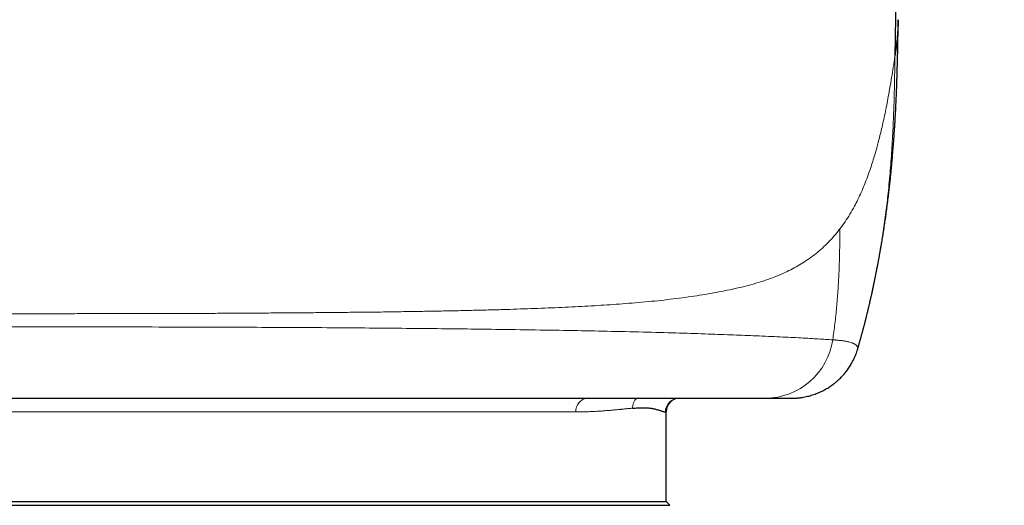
# Model space of a CAD drawing. Header units: millimetres. Extents: x 8 to 578, y 12 to 587.
# Tile 99 of 155: x 314 to 328, y 379 to 386. Entities that reach past the tile are written whole.
import ezdxf

# ---------------------------------------------------------------- set-up
doc = ezdxf.new("R2010")
doc.units = ezdxf.units.MM

msp = doc.modelspace()

# ---------------------------------------------------------------- linework, layer by layer
at = {"color": 7, "linetype": 'Continuous', "lineweight": 30}
for p, q in [((326.142, 382.148), (326.152, 382.197)), ((325.878, 381.067), (325.878, 381.065)), ((323.1, 378.854), (323.1, 380.154)), ((304.9, 378.854), (314, 378.854)), ((314, 378.854), (323.1, 378.854)), ((323.154, 378.8), (323.1, 378.854))]:
    msp.add_line(p, q, dxfattribs=at)
at = {"color": 252, "linetype": 'Continuous', "lineweight": 0}
for p, q in [((321.79, 380.154), (306.21, 380.154)), ((323.1, 380.154), (323.09, 380.154))]:
    msp.add_line(p, q, dxfattribs=at)
for centre, radius, start, end in [((324.537, 381.344), 0.99, 270.341, 351.7255), ((321.977, 380.167), 0.188, 94.9053, 183.9651), ((322.816, 380.213), 0.202, 135.3025, 180.9989), ((323.289, 380.154), 0.2, 90.0321, 180.034)]:
    msp.add_arc(centre, radius, start, end, dxfattribs=at)
at = {"color": 7, "linetype": 'Continuous', "lineweight": 30}
msp.add_arc((323.3, 380.154), 0.2, 90, 180, dxfattribs=at)
for points, knots in [([(328.007, 495.019), (328.001, 494.665), (327.99, 493.955), (327.974, 492.885), (327.957, 491.807), (327.94, 490.719), (327.923, 489.622), (327.906, 488.516), (327.889, 487.402), (327.871, 486.262), (327.853, 485.096), (327.835, 483.903), (327.816, 482.702), (327.798, 481.493), (327.779, 480.276), (327.759, 478.97), (327.738, 477.573), (327.715, 476.085), (327.692, 474.587), (327.67, 473.08), (327.647, 471.574), (327.624, 470.069), (327.601, 468.566), (327.579, 467.056), (327.556, 465.53), (327.533, 463.988), (327.51, 462.432), (327.486, 460.87), (327.463, 459.304), (327.44, 457.743), (327.417, 456.187), (327.394, 454.638), (327.372, 453.086), (327.349, 451.521), (327.326, 449.944), (327.302, 448.355), (327.279, 446.766), (327.256, 445.176), (327.233, 443.586), (327.21, 441.998), (327.188, 440.46), (327.167, 438.972), (327.146, 437.536), (327.125, 436.102), (327.105, 434.671), (327.084, 433.244), (327.064, 431.82), (327.043, 430.353), (327.022, 428.843), (327, 427.29), (326.978, 425.743), (326.956, 424.2), (326.934, 422.661), (326.913, 421.127), (326.891, 419.597), (326.87, 418.071), (326.848, 416.548), (326.827, 415.039), (326.806, 413.541), (326.786, 412.056), (326.765, 410.574), (326.744, 409.085), (326.724, 407.591), (326.703, 406.089), (326.682, 404.591), (326.662, 403.094), (326.641, 401.608), (326.621, 400.133), (326.601, 398.668), (326.581, 397.204), (326.561, 395.732), (326.541, 394.251), (326.52, 392.761), (326.5, 391.271), (326.48, 389.782), (326.46, 388.294), (326.44, 386.805), (326.426, 385.813), (326.419, 385.316)], [0, 0, 0, 0, 0.01018, 0.020437, 0.030767, 0.041169, 0.05164, 0.062178, 0.072781, 0.083447, 0.094686, 0.10599, 0.117355, 0.128779, 0.14026, 0.151795, 0.165704, 0.179682, 0.193725, 0.207829, 0.221989, 0.235946, 0.24995, 0.263995, 0.278079, 0.292453, 0.306857, 0.321286, 0.335738, 0.350206, 0.364428, 0.378657, 0.392891, 0.407124, 0.421642, 0.436152, 0.450647, 0.465125, 0.47958, 0.494008, 0.508406, 0.521435, 0.534433, 0.547394, 0.560317, 0.573196, 0.586029, 0.598813, 0.612818, 0.626765, 0.640655, 0.654489, 0.668271, 0.682001, 0.695682, 0.709316, 0.722906, 0.736453, 0.749718, 0.762947, 0.77614, 0.789301, 0.802669, 0.816007, 0.829316, 0.8426, 0.85586, 0.868862, 0.881845, 0.894811, 0.907761, 0.920962, 0.934152, 0.947332, 0.960505, 0.973672, 0.986837, 1, 1, 1, 1]), ([(326.153, 382.202), (326.154, 382.206), (326.156, 382.215), (326.158, 382.227), (326.16, 382.237), (326.161, 382.243), (326.162, 382.249), (326.164, 382.255), (326.165, 382.263), (326.167, 382.274), (326.17, 382.286), (326.172, 382.299), (326.175, 382.316), (326.179, 382.335), (326.183, 382.356), (326.187, 382.376), (326.19, 382.395), (326.194, 382.416), (326.198, 382.439), (326.202, 382.462), (326.206, 382.483), (326.209, 382.503), (326.214, 382.532), (326.221, 382.57), (326.229, 382.616), (326.236, 382.66), (326.243, 382.706), (326.251, 382.755), (326.258, 382.802), (326.265, 382.847), (326.272, 382.891), (326.279, 382.938), (326.286, 382.987), (326.293, 383.04), (326.301, 383.096), (326.307, 383.148), (326.313, 383.191), (326.317, 383.225), (326.321, 383.256), (326.325, 383.29), (326.33, 383.327), (326.334, 383.368), (326.339, 383.41), (326.344, 383.451), (326.348, 383.489), (326.352, 383.523), (326.355, 383.555), (326.359, 383.592), (326.363, 383.637), (326.368, 383.687), (326.373, 383.738), (326.378, 383.79), (326.382, 383.84), (326.386, 383.886), (326.39, 383.928), (326.393, 383.966), (326.396, 384.004), (326.399, 384.042), (326.402, 384.081), (326.405, 384.124), (326.409, 384.178), (326.413, 384.239), (326.417, 384.301), (326.421, 384.355), (326.423, 384.394), (326.424, 384.421), (326.425, 384.439), (326.427, 384.459), (326.428, 384.484), (326.43, 384.514), (326.431, 384.549), (326.433, 384.584), (326.435, 384.624), (326.437, 384.668), (326.439, 384.715), (326.441, 384.756), (326.442, 384.788), (326.443, 384.809), (326.444, 384.825), (326.445, 384.843), (326.445, 384.867), (326.447, 384.899), (326.448, 384.935), (326.449, 384.971), (326.45, 385.003), (326.451, 385.026), (326.451, 385.041), (326.452, 385.05), (326.452, 385.058), (326.452, 385.071), (326.453, 385.09), (326.453, 385.115), (326.454, 385.145), (326.455, 385.179), (326.456, 385.214), (326.457, 385.25), (326.458, 385.286), (326.458, 385.318), (326.459, 385.343), (326.46, 385.367), (326.46, 385.396), (326.461, 385.433), (326.462, 385.479), (326.463, 385.535), (326.464, 385.6), (326.465, 385.674), (326.466, 385.757), (326.467, 385.815), (326.467, 385.845)], [0, 0, 0, 0, 0.006626, 0.013281, 0.015721, 0.017629, 0.019118, 0.020416, 0.022945, 0.025544, 0.02926, 0.033615, 0.038477, 0.044864, 0.051365, 0.057816, 0.062953, 0.068626, 0.075989, 0.083327, 0.089177, 0.094296, 0.100709, 0.114393, 0.127548, 0.13971, 0.152448, 0.166719, 0.180377, 0.192387, 0.204678, 0.217529, 0.231103, 0.245592, 0.261639, 0.277741, 0.288041, 0.297061, 0.305582, 0.314198, 0.324499, 0.33631, 0.347586, 0.358835, 0.36977, 0.378929, 0.386226, 0.396488, 0.409115, 0.422816, 0.436768, 0.450918, 0.464593, 0.47758, 0.488192, 0.49853, 0.508611, 0.518767, 0.529135, 0.540277, 0.553559, 0.572657, 0.589448, 0.603906, 0.615936, 0.62103, 0.625511, 0.630284, 0.636901, 0.645385, 0.655057, 0.664448, 0.673507, 0.687073, 0.69982, 0.711158, 0.720516, 0.724748, 0.728409, 0.732939, 0.739457, 0.747961, 0.758068, 0.768576, 0.776916, 0.783094, 0.78712, 0.789051, 0.790901, 0.794302, 0.799291, 0.805873, 0.814024, 0.823524, 0.832413, 0.842202, 0.852359, 0.860844, 0.867463, 0.872309, 0.880325, 0.890186, 0.901974, 0.916883, 0.934142, 0.953747, 0.975698, 1, 1, 1, 1]), ([(326.467, 385.845), (326.467, 385.841), (326.467, 385.791), (326.462, 385.699), (326.452, 385.569), (326.437, 385.442), (326.425, 385.358), (326.419, 385.316)], [0, 0, 0, 0, 0.023085, 0.270342, 0.515813, 0.759179, 1, 1, 1, 1]), ([(325.878, 381.065), (325.879, 381.071), (325.883, 381.083), (325.889, 381.101), (325.894, 381.121), (325.9, 381.141), (325.906, 381.161), (325.912, 381.182), (325.917, 381.2), (325.921, 381.214), (325.925, 381.228), (325.929, 381.242), (325.934, 381.26), (325.939, 381.278), (325.944, 381.296), (325.948, 381.311), (325.952, 381.325), (325.956, 381.338), (325.959, 381.352), (325.963, 381.367), (325.968, 381.385), (325.977, 381.419), (325.989, 381.465), (326.002, 381.519), (326.015, 381.572), (326.028, 381.624), (326.04, 381.675), (326.051, 381.723), (326.063, 381.772), (326.073, 381.817), (326.08, 381.85), (326.085, 381.872), (326.09, 381.894), (326.095, 381.92), (326.101, 381.948), (326.108, 381.977), (326.113, 382.002), (326.117, 382.022), (326.12, 382.036), (326.123, 382.049), (326.125, 382.062), (326.128, 382.076), (326.132, 382.096), (326.137, 382.12), (326.141, 382.138), (326.143, 382.148), (326.143, 382.148)], [0, 0, 0, 0, 0.015571, 0.034604, 0.053166, 0.070095, 0.090565, 0.111062, 0.127975, 0.141272, 0.152022, 0.165632, 0.18213, 0.200579, 0.216545, 0.232453, 0.243973, 0.255673, 0.268442, 0.282291, 0.297816, 0.316538, 0.376646, 0.426022, 0.465438, 0.52096, 0.569248, 0.604995, 0.652016, 0.704681, 0.725862, 0.743053, 0.762623, 0.786108, 0.81245, 0.839143, 0.86545, 0.879835, 0.892585, 0.903686, 0.913879, 0.928012, 0.946616, 0.969957, 0.998099, 1, 1, 1, 1]), ([(324.917, 380.354), (324.922, 380.354), (324.933, 380.354), (324.95, 380.354), (324.966, 380.355), (324.982, 380.356), (324.997, 380.357), (325.009, 380.358), (325.017, 380.359), (325.027, 380.36), (325.039, 380.361), (325.056, 380.363), (325.081, 380.367), (325.126, 380.375), (325.189, 380.39), (325.261, 380.413), (325.332, 380.441), (325.398, 380.474), (325.456, 380.508), (325.505, 380.542), (325.547, 380.573), (325.588, 380.608), (325.63, 380.648), (325.672, 380.692), (325.713, 380.741), (325.751, 380.794), (325.788, 380.854), (325.823, 380.919), (325.855, 380.991), (325.871, 381.042), (325.88, 381.068)], [0, 0, 0, 0, 0.048714, 0.090039, 0.124073, 0.151, 0.171218, 0.179101, 0.185785, 0.191667, 0.201112, 0.210664, 0.225888, 0.25372, 0.305467, 0.357414, 0.410636, 0.461976, 0.511046, 0.548567, 0.584476, 0.619505, 0.659043, 0.704014, 0.745499, 0.790457, 0.838675, 0.88989, 0.943786, 1, 1, 1, 1]), ([(303.457, 380.354), (303.483, 380.354), (303.533, 380.354), (303.615, 380.354), (303.701, 380.354), (303.791, 380.354), (303.887, 380.354), (303.984, 380.354), (304.085, 380.354), (304.187, 380.354), (304.293, 380.354), (304.403, 380.354), (304.487, 380.354), (304.541, 380.354), (304.564, 380.354), (304.586, 380.354), (304.609, 380.354), (304.632, 380.354), (304.655, 380.354), (304.712, 380.354), (304.802, 380.354), (304.926, 380.354), (305.057, 380.354), (305.2, 380.354), (305.355, 380.354), (305.511, 380.354), (305.664, 380.354), (305.815, 380.354), (305.971, 380.354), (306.13, 380.354), (306.293, 380.354), (306.421, 380.354), (306.512, 380.354), (306.564, 380.354), (306.616, 380.354), (306.669, 380.354), (306.722, 380.354), (306.776, 380.354), (306.83, 380.354), (306.923, 380.354), (307.058, 380.354), (307.248, 380.354), (307.454, 380.354), (307.679, 380.354), (307.878, 380.354), (308.046, 380.354), (308.183, 380.354), (308.32, 380.354), (308.459, 380.354), (308.6, 380.354), (308.742, 380.354), (308.903, 380.354), (309.084, 380.354), (309.285, 380.354), (309.489, 380.354), (309.706, 380.354), (309.935, 380.354), (310.179, 380.354), (310.428, 380.354), (310.683, 380.354), (310.943, 380.354), (311.209, 380.354), (311.48, 380.354), (311.719, 380.354), (311.925, 380.354), (312.095, 380.354), (312.266, 380.354), (312.439, 380.354), (312.612, 380.354), (312.787, 380.354), (313.012, 380.354), (313.288, 380.354), (313.617, 380.354), (313.946, 380.354), (314.272, 380.354), (314.594, 380.354), (314.911, 380.354), (315.224, 380.354), (315.534, 380.354), (315.839, 380.354), (316.1, 380.354), (316.319, 380.354), (316.494, 380.354), (316.668, 380.354), (316.84, 380.354), (317.009, 380.354), (317.176, 380.354), (317.362, 380.354), (317.564, 380.354), (317.783, 380.354), (317.998, 380.354), (318.22, 380.354), (318.448, 380.354), (318.682, 380.354), (318.913, 380.354), (319.141, 380.354), (319.365, 380.354), (319.587, 380.354), (319.804, 380.354), (319.991, 380.354), (320.147, 380.354), (320.274, 380.354), (320.399, 380.354), (320.522, 380.354), (320.643, 380.354), (320.762, 380.354), (320.913, 380.354), (321.091, 380.354), (321.294, 380.354), (321.446, 380.354), (321.549, 380.354), (321.609, 380.354), (321.668, 380.354), (321.726, 380.354), (321.784, 380.354), (321.841, 380.354), (321.931, 380.354), (322.052, 380.354), (322.211, 380.354), (322.375, 380.354), (322.542, 380.354), (322.707, 380.354), (322.87, 380.354), (323.03, 380.354), (323.184, 380.354), (323.332, 380.354), (323.435, 380.354), (323.501, 380.354), (323.531, 380.354), (323.561, 380.354), (323.591, 380.354), (323.62, 380.354), (323.649, 380.354), (323.678, 380.354), (323.727, 380.354), (323.795, 380.354), (323.868, 380.354), (323.928, 380.354), (323.977, 380.354), (324.024, 380.354), (324.07, 380.354), (324.113, 380.354), (324.17, 380.354), (324.239, 380.354), (324.319, 380.354), (324.397, 380.354), (324.472, 380.354), (324.519, 380.354), (324.543, 380.354)], [0, 0, 0, 0, 0.012399, 0.024616, 0.036651, 0.048507, 0.060187, 0.071694, 0.082387, 0.09293, 0.103326, 0.113578, 0.123687, 0.125606, 0.12752, 0.129428, 0.13133, 0.133228, 0.13512, 0.137006, 0.147287, 0.156334, 0.165257, 0.175724, 0.186026, 0.196167, 0.205091, 0.213896, 0.222586, 0.231164, 0.239637, 0.248007, 0.250528, 0.253042, 0.25555, 0.258051, 0.260546, 0.263036, 0.265519, 0.267997, 0.275751, 0.283457, 0.292576, 0.301644, 0.310672, 0.315827, 0.320946, 0.326031, 0.331085, 0.336108, 0.341104, 0.346074, 0.35287, 0.359626, 0.366349, 0.373045, 0.380638, 0.388276, 0.395969, 0.403724, 0.411552, 0.419459, 0.427453, 0.435544, 0.440468, 0.445406, 0.45036, 0.45533, 0.46032, 0.465329, 0.47036, 0.479645, 0.489017, 0.498485, 0.507746, 0.5169, 0.525954, 0.534918, 0.543798, 0.552605, 0.561345, 0.566539, 0.571691, 0.576805, 0.581882, 0.586925, 0.591935, 0.596915, 0.603718, 0.610473, 0.617187, 0.623866, 0.631518, 0.639205, 0.646937, 0.65472, 0.662563, 0.670476, 0.678464, 0.686537, 0.691497, 0.696464, 0.70144, 0.706427, 0.711426, 0.71644, 0.721468, 0.730733, 0.740065, 0.749473, 0.752413, 0.755362, 0.758318, 0.761282, 0.764255, 0.767236, 0.770225, 0.778491, 0.786827, 0.796846, 0.806975, 0.81722, 0.828331, 0.839587, 0.850996, 0.862563, 0.874293, 0.876919, 0.879556, 0.882205, 0.884865, 0.887538, 0.890222, 0.892918, 0.895626, 0.904215, 0.912923, 0.918165, 0.923449, 0.928777, 0.934149, 0.939303, 0.944201, 0.954872, 0.965786, 0.976944, 0.988348, 1, 1, 1, 1]), ([(324.543, 380.354), (324.565, 380.354), (324.61, 380.354), (324.67, 380.354), (324.724, 380.354), (324.764, 380.354), (324.793, 380.354), (324.814, 380.354), (324.833, 380.354), (324.85, 380.354), (324.866, 380.354), (324.884, 380.354), (324.902, 380.354), (324.914, 380.354), (324.916, 380.354), (324.917, 380.354)], [0, 0, 0, 0, 0.107224, 0.213145, 0.317784, 0.421163, 0.47482, 0.528141, 0.58113, 0.633791, 0.688862, 0.746554, 0.847912, 0.947169, 1, 1, 1, 1]), ([(322.613, 380.209), (322.638, 380.211), (322.688, 380.215), (322.755, 380.217), (322.817, 380.215), (322.874, 380.21), (322.924, 380.201), (322.962, 380.191), (322.99, 380.183), (323.011, 380.177), (323.03, 380.171), (323.047, 380.165), (323.062, 380.16), (323.074, 380.157), (323.083, 380.155), (323.087, 380.154), (323.09, 380.154)], [0, 0, 0, 0, 0.092306, 0.185084, 0.278353, 0.372134, 0.466446, 0.560276, 0.615285, 0.670289, 0.725289, 0.784305, 0.843797, 0.899575, 0.951641, 1, 1, 1, 1]), ([(304.857, 378.8), (304.863, 378.8), (304.875, 378.8), (304.906, 378.8), (304.947, 378.8), (304.997, 378.8), (305.058, 378.8), (305.13, 378.8), (305.213, 378.8), (305.306, 378.8), (305.41, 378.8), (305.522, 378.8), (305.643, 378.8), (305.772, 378.8), (305.91, 378.8), (306.057, 378.8), (306.214, 378.8), (306.382, 378.8), (306.56, 378.8), (306.747, 378.8), (306.943, 378.8), (307.144, 378.8), (307.352, 378.8), (307.565, 378.8), (307.785, 378.8), (308.012, 378.8), (308.248, 378.8), (308.493, 378.8), (308.746, 378.8), (309.006, 378.8), (309.271, 378.8), (309.54, 378.8), (309.811, 378.8), (310.084, 378.8), (310.361, 378.8), (310.642, 378.8), (310.93, 378.8), (311.224, 378.8), (311.524, 378.8), (311.828, 378.8), (312.133, 378.8), (312.438, 378.8), (312.742, 378.8), (313.044, 378.8), (313.347, 378.8), (313.651, 378.8), (313.959, 378.8), (314.269, 378.8), (314.582, 378.8), (314.894, 378.8), (315.206, 378.8), (315.512, 378.8), (315.815, 378.8), (316.112, 378.8), (316.407, 378.8), (316.699, 378.8), (316.992, 378.8), (317.283, 378.8), (317.574, 378.8), (317.86, 378.8), (318.142, 378.8), (318.416, 378.8), (318.683, 378.8), (318.942, 378.8), (319.195, 378.8), (319.443, 378.8), (319.687, 378.8), (319.927, 378.8), (320.163, 378.8), (320.391, 378.8), (320.611, 378.8), (320.822, 378.8), (321.023, 378.8), (321.215, 378.8), (321.398, 378.8), (321.573, 378.8), (321.742, 378.8), (321.903, 378.8), (322.057, 378.8), (322.201, 378.8), (322.335, 378.8), (322.459, 378.8), (322.572, 378.8), (322.674, 378.8), (322.767, 378.8), (322.85, 378.8), (322.924, 378.8), (322.988, 378.8), (323.043, 378.8), (323.086, 378.8), (323.12, 378.8), (323.142, 378.8), (323.153, 378.8), (323.153, 378.8), (323.153, 378.8)], [0, 0, 0, 0, 0.0107509, 0.0215107, 0.0322735, 0.0430334, 0.0537843, 0.0648473, 0.0759201, 0.0869961, 0.0980688, 0.1091319, 0.1198828, 0.1306426, 0.1414054, 0.1521653, 0.1629162, 0.1739792, 0.185052, 0.196128, 0.2072007, 0.2182638, 0.2290147, 0.2397745, 0.2505373, 0.2612971, 0.2720481, 0.2831111, 0.2941839, 0.3052599, 0.3163326, 0.3273957, 0.3381466, 0.3489064, 0.3596692, 0.370429, 0.3811799, 0.392243, 0.4033157, 0.4143918, 0.4254645, 0.4365276, 0.4472785, 0.4580383, 0.4688011, 0.4795609, 0.4903118, 0.5013749, 0.5124476, 0.5235236, 0.5345964, 0.5456594, 0.5564103, 0.5671702, 0.577933, 0.5886928, 0.5994437, 0.6105068, 0.6215795, 0.6326555, 0.6437283, 0.6547913, 0.6655422, 0.6763021, 0.6870649, 0.6978247, 0.7085756, 0.7196386, 0.7307114, 0.7417874, 0.7528602, 0.7639232, 0.7746741, 0.7854339, 0.7961968, 0.8069566, 0.8177075, 0.8287705, 0.8398433, 0.8509193, 0.8619921, 0.8730551, 0.883806, 0.8945658, 0.9053286, 0.9160885, 0.9268394, 0.9379024, 0.9489752, 0.9600512, 0.9711239, 0.982187, 0.9929379, 1, 1, 1, 1])]:
    msp.add_open_spline(points, degree=3, knots=knots, dxfattribs=at)
at = {"color": 252, "linetype": 'Continuous', "lineweight": 0}
for points, knots in [([(326.42, 385.316), (326.412, 385.263), (326.396, 385.159), (326.372, 385.009), (326.348, 384.867), (326.324, 384.733), (326.3, 384.606), (326.276, 384.485), (326.251, 384.371), (326.224, 384.253), (326.195, 384.133), (326.163, 384.013), (326.131, 383.899), (326.098, 383.791), (326.062, 383.68), (326.021, 383.566), (325.977, 383.45), (325.931, 383.341), (325.883, 383.239), (325.829, 383.133), (325.767, 383.024), (325.697, 382.913), (325.647, 382.846), (325.621, 382.812)], [0, 0, 0, 0, 0.043723, 0.086286, 0.127761, 0.168217, 0.207725, 0.246352, 0.284163, 0.321223, 0.366842, 0.411492, 0.455287, 0.498337, 0.540746, 0.593941, 0.646393, 0.698235, 0.749598, 0.80061, 0.86709, 0.933463, 1, 1, 1, 1]), ([(326.152, 382.197), (326.156, 382.216), (326.179, 382.325), (326.214, 382.528), (326.257, 382.806), (326.294, 383.087), (326.328, 383.386), (326.357, 383.703), (326.38, 384.035), (326.397, 384.362), (326.408, 384.684), (326.415, 385.002), (326.418, 385.212), (326.42, 385.316)], [0, 0, 0, 0, 0.018336, 0.107104, 0.197054, 0.287627, 0.378288, 0.485667, 0.591824, 0.696317, 0.798984, 0.900013, 1, 1, 1, 1]), ([(325.621, 382.812), (325.595, 382.778), (325.541, 382.711), (325.456, 382.618), (325.368, 382.533), (325.277, 382.455), (325.183, 382.383), (325.086, 382.318), (324.986, 382.259), (324.883, 382.205), (324.769, 382.152), (324.644, 382.102), (324.508, 382.054), (324.365, 382.011), (324.218, 381.972), (324.065, 381.936), (323.909, 381.904), (323.75, 381.874), (323.588, 381.848), (323.422, 381.823), (323.25, 381.8), (323.072, 381.779), (322.89, 381.76), (322.703, 381.743), (322.517, 381.728), (322.333, 381.714), (322.153, 381.702), (321.968, 381.691), (321.779, 381.681), (321.587, 381.672), (321.39, 381.664), (321.19, 381.656), (320.987, 381.649), (320.781, 381.642), (320.571, 381.636), (320.359, 381.631), (320.143, 381.625), (319.925, 381.621), (319.705, 381.617), (319.472, 381.613), (319.226, 381.609), (318.968, 381.605), (318.707, 381.602), (318.445, 381.6), (318.183, 381.597), (317.919, 381.595), (317.657, 381.593), (317.396, 381.591), (317.138, 381.589), (316.88, 381.588), (316.622, 381.586), (316.365, 381.585), (316.108, 381.584), (315.852, 381.583), (315.574, 381.582), (315.275, 381.582), (314.955, 381.581), (314.636, 381.581), (314.318, 381.581), (314.01, 381.58), (313.711, 381.581), (313.422, 381.581), (313.132, 381.581), (312.841, 381.582), (312.55, 381.582), (312.258, 381.583), (311.973, 381.584), (311.696, 381.585), (311.427, 381.586), (311.157, 381.588), (310.887, 381.589), (310.616, 381.591), (310.347, 381.593), (310.081, 381.595), (309.817, 381.597), (309.555, 381.6), (309.293, 381.602), (309.032, 381.605), (308.774, 381.609), (308.528, 381.613), (308.295, 381.617), (308.075, 381.621), (307.857, 381.625), (307.641, 381.631), (307.429, 381.636), (307.219, 381.642), (307.013, 381.649), (306.81, 381.656), (306.61, 381.664), (306.414, 381.672), (306.222, 381.681), (306.034, 381.691), (305.85, 381.702), (305.672, 381.714), (305.499, 381.726), (305.329, 381.74), (305.152, 381.756), (304.97, 381.774), (304.784, 381.796), (304.602, 381.819), (304.427, 381.845), (304.257, 381.873), (304.101, 381.902), (303.958, 381.932), (303.826, 381.962), (303.698, 381.995), (303.574, 382.031), (303.455, 382.07), (303.34, 382.112), (303.229, 382.158), (303.122, 382.207), (303.018, 382.261), (302.917, 382.321), (302.819, 382.386), (302.724, 382.457), (302.632, 382.534), (302.544, 382.619), (302.459, 382.71), (302.406, 382.778), (302.379, 382.812)], [0, 0, 0, 0, 0.0110501, 0.0219348, 0.0326599, 0.0432304, 0.0536515, 0.0637457, 0.0737047, 0.0835325, 0.0932331, 0.1046207, 0.1158394, 0.1268952, 0.1377937, 0.1485405, 0.1591412, 0.1691298, 0.1789941, 0.1887351, 0.1983542, 0.2078528, 0.2172325, 0.2264952, 0.235643, 0.2437615, 0.2517911, 0.2597341, 0.2675927, 0.2753695, 0.2830672, 0.290689, 0.2981901, 0.3056121, 0.3129575, 0.320229, 0.3274287, 0.3345586, 0.3416204, 0.3486157, 0.3565302, 0.3643609, 0.3721088, 0.3797747, 0.387359, 0.3948618, 0.402283, 0.4094736, 0.4165856, 0.4236267, 0.430604, 0.4375245, 0.4443942, 0.451219, 0.4580041, 0.4664849, 0.4749187, 0.4833128, 0.4916731, 0.5000044, 0.5075772, 0.5151736, 0.5227972, 0.5304522, 0.5381437, 0.5458775, 0.5536604, 0.5608444, 0.5680825, 0.5753817, 0.5827498, 0.5901949, 0.5977259, 0.605147, 0.6126499, 0.6202342, 0.6279001, 0.635648, 0.6434787, 0.6513933, 0.6583885, 0.6654504, 0.6725803, 0.67978, 0.6870515, 0.6943969, 0.7018189, 0.70932, 0.7169251, 0.7246058, 0.7323652, 0.740206, 0.7481308, 0.755998, 0.7639505, 0.77199, 0.7801182, 0.7899123, 0.7998363, 0.8098924, 0.820082, 0.8304069, 0.840868, 0.8499263, 0.8590914, 0.8683666, 0.8777549, 0.8872596, 0.8967108, 0.9062803, 0.9159711, 0.925787, 0.9359369, 0.9462274, 0.9566642, 0.9672532, 0.9780008, 0.988914, 1, 1, 1, 1]), ([(325.621, 382.812), (325.621, 382.738), (325.619, 382.59), (325.615, 382.366), (325.607, 382.138), (325.593, 381.906), (325.574, 381.671), (325.55, 381.436), (325.528, 381.279), (325.517, 381.202)], [0, 0, 0, 0, 0.1365397, 0.2750352, 0.4164013, 0.5606162, 0.7069087, 0.8539416, 1, 1, 1, 1]), ([(302.483, 381.202), (302.55, 381.206), (302.684, 381.214), (302.933, 381.228), (303.226, 381.243), (303.548, 381.257), (303.891, 381.271), (304.25, 381.284), (304.658, 381.298), (305.119, 381.311), (305.608, 381.323), (306.123, 381.333), (306.655, 381.343), (307.186, 381.351), (307.7, 381.358), (308.188, 381.363), (308.698, 381.368), (309.231, 381.373), (309.786, 381.377), (310.36, 381.38), (310.946, 381.383), (311.607, 381.386), (312.341, 381.388), (313.143, 381.389), (313.943, 381.389), (314.742, 381.389), (315.544, 381.388), (316.278, 381.386), (316.941, 381.384), (317.53, 381.381), (318.106, 381.378), (318.664, 381.374), (319.203, 381.369), (319.72, 381.364), (320.214, 381.359), (320.737, 381.352), (321.276, 381.344), (321.816, 381.335), (322.338, 381.324), (322.834, 381.312), (323.302, 381.299), (323.716, 381.286), (324.082, 381.272), (324.433, 381.258), (324.762, 381.244), (325.061, 381.229), (325.314, 381.214), (325.449, 381.206), (325.517, 381.202)], [0, 0, 0, 0, 0.029701, 0.059383, 0.089092, 0.118891, 0.142925, 0.167204, 0.191704, 0.216428, 0.241413, 0.262493, 0.28378, 0.305195, 0.321302, 0.337427, 0.353558, 0.369697, 0.385921, 0.402237, 0.418547, 0.434749, 0.45618, 0.477471, 0.498534, 0.519518, 0.540692, 0.562142, 0.578393, 0.594674, 0.610951, 0.627189, 0.643399, 0.659614, 0.67583, 0.692032, 0.713571, 0.734972, 0.756143, 0.781198, 0.805983, 0.830592, 0.855087, 0.879504, 0.909851, 0.939998, 0.970027, 1, 1, 1, 1]), ([(325.517, 381.202), (325.517, 381.202), (325.52, 381.202), (325.524, 381.202), (325.529, 381.201), (325.536, 381.201), (325.544, 381.2), (325.554, 381.199), (325.565, 381.198), (325.578, 381.197), (325.591, 381.196), (325.603, 381.194), (325.613, 381.193), (325.62, 381.193), (325.626, 381.192), (325.63, 381.191), (325.635, 381.191), (325.645, 381.19), (325.661, 381.188), (325.681, 381.185), (325.7, 381.181), (325.718, 381.178), (325.741, 381.173), (325.768, 381.166), (325.79, 381.16), (325.803, 381.155), (325.81, 381.152), (325.816, 381.15), (325.822, 381.147), (325.828, 381.144), (325.836, 381.14), (325.845, 381.134), (325.855, 381.127), (325.863, 381.12), (325.869, 381.113), (325.874, 381.105), (325.878, 381.098), (325.88, 381.09), (325.881, 381.082), (325.88, 381.075), (325.879, 381.07), (325.878, 381.067), (325.878, 381.067)], [0, 0, 0, 0, 0.003858, 0.009399, 0.016621, 0.026788, 0.039084, 0.0535, 0.070025, 0.08865, 0.109363, 0.132154, 0.144658, 0.157122, 0.164934, 0.172718, 0.180474, 0.188202, 0.224266, 0.260248, 0.295634, 0.331222, 0.367367, 0.439551, 0.511677, 0.530569, 0.549465, 0.568367, 0.587275, 0.606193, 0.62512, 0.667095, 0.708228, 0.748526, 0.787994, 0.826634, 0.864447, 0.901431, 0.937583, 0.968269, 0.999234, 1, 1, 1, 1]), ([(321.79, 380.154), (321.81, 380.154), (321.851, 380.154), (321.912, 380.156), (321.977, 380.158), (322.043, 380.161), (322.111, 380.165), (322.18, 380.169), (322.226, 380.173), (322.249, 380.175), (322.249, 380.175), (322.249, 380.175), (322.249, 380.175), (322.249, 380.175), (322.25, 380.175), (322.25, 380.175), (322.252, 380.175), (322.254, 380.175), (322.261, 380.176), (322.27, 380.176), (322.282, 380.177), (322.296, 380.179), (322.313, 380.18), (322.333, 380.182), (322.357, 380.184), (322.384, 380.187), (322.413, 380.19), (322.435, 380.192), (322.45, 380.193), (322.456, 380.194), (322.462, 380.194), (322.468, 380.195), (322.474, 380.196), (322.487, 380.197), (322.506, 380.199), (322.529, 380.201), (322.555, 380.204), (322.583, 380.206), (322.604, 380.208), (322.613, 380.209)], [0, 0, 0, 0, 0.059123, 0.122339, 0.18965, 0.261058, 0.336564, 0.416169, 0.499876, 0.499917, 0.499949, 0.500007, 0.500111, 0.5003, 0.500649, 0.501309, 0.502601, 0.505273, 0.511209, 0.525519, 0.539527, 0.556265, 0.575733, 0.602698, 0.633595, 0.668423, 0.707182, 0.749873, 0.758701, 0.767439, 0.776085, 0.784641, 0.793106, 0.80148, 0.839733, 0.87218, 0.903016, 0.954076, 1, 1, 1, 1])]:
    msp.add_open_spline(points, degree=3, knots=knots, dxfattribs=at)

doc.saveas('drawing.dxf')
